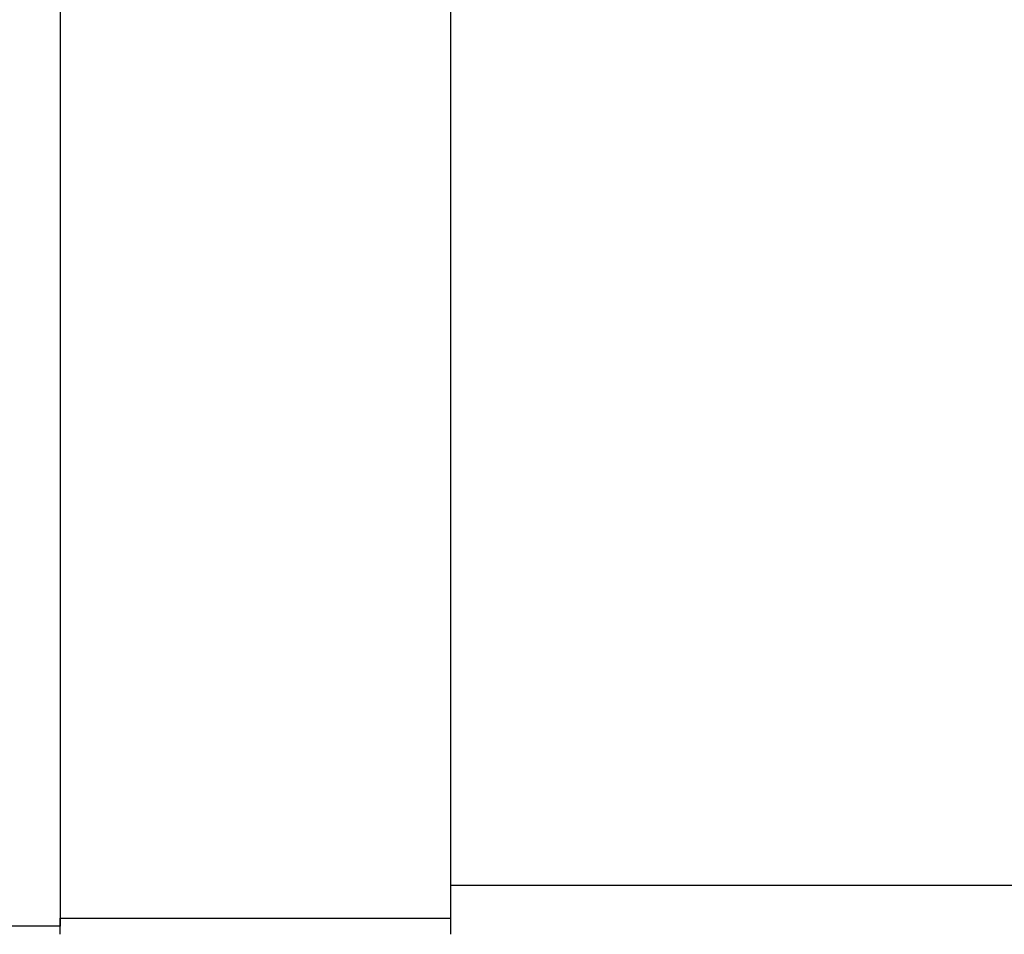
# Model space of a CAD drawing. Header units: millimetres. Extents: x 452 to 870, y -237 to -81.
# Tile 4 of 50: x 686 to 717, y -203 to -174. Entities that reach past the tile are written whole.
import ezdxf

# ---------------------------------------------------------------- set-up
doc = ezdxf.new("R2010")
doc.units = ezdxf.units.MM
doc.layers.add('2', color=7, linetype='CONTINUOUS')
doc.layers.add('OUT', color=3, linetype='CONTINUOUS')

msp = doc.modelspace()

# ---------------------------------------------------------------- linework, layer by layer
at = {"layer": '2', "color": 0, "linetype": 'Continuous'}
for p, q in [((687.721, -164.513), (687.721, -202.013)), ((687.721, -165.813), (687.721, -199.763)), ((687.721, -166.02), (687.721, -199.556)), ((687.721, -199.556), (687.721, -199.909)), ((687.721, -199.763), (687.721, -202.263)), ((687.721, -199.909), (687.721, -202.117)), ((699.721, -202.513), (699.721, -201.013)), ((699.721, -202.513), (699.721, -201.013)), ((687.721, -202.513), (687.721, -202.013)), ((687.721, -202.013), (699.721, -202.013)), ((687.721, -202.263), (687.721, -202.117)), ((687.721, -202.263), (684.721, -202.263))]:
    msp.add_line(p, q, dxfattribs=at)
at = {"layer": 'OUT', "color": 0}
for p, q in [((699.721, -201.013), (699.721, -156.513)), ((822.721, -201.013), (699.721, -201.013)), ((699.721, -202.513), (699.721, -201.013))]:
    msp.add_line(p, q, dxfattribs=at)

doc.saveas('drawing.dxf')
